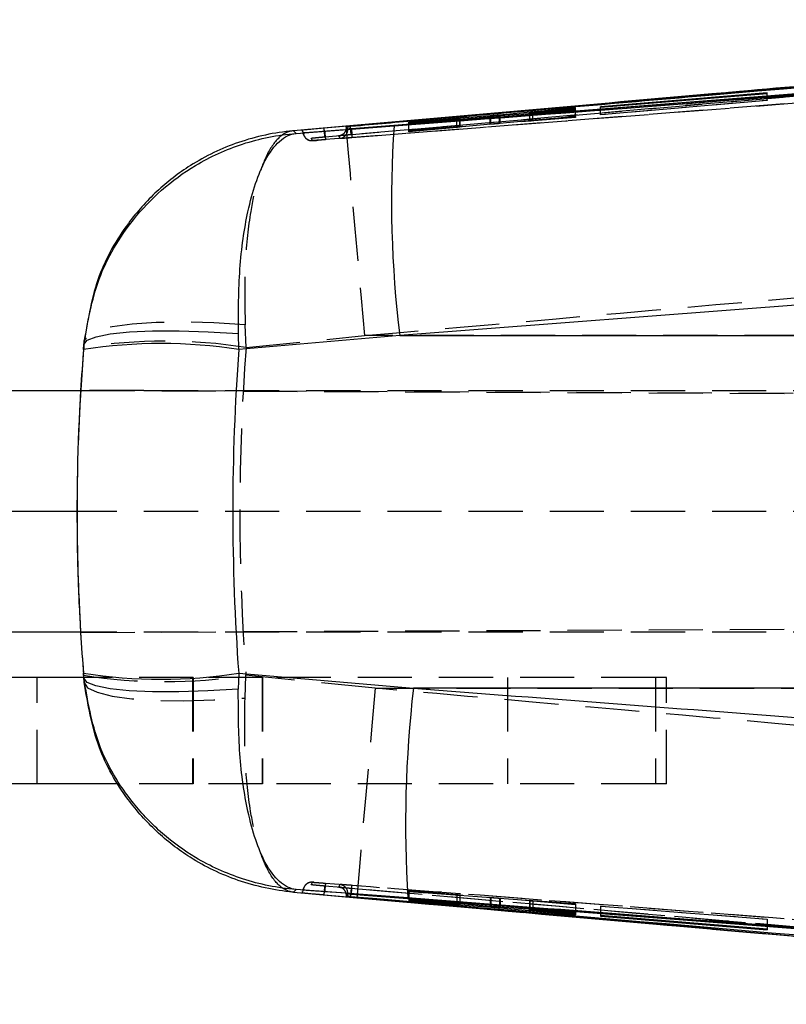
# Model space of a CAD drawing. Extents: x 56 to 620, y 25 to 408.
# Tile 6 of 17: x 263 to 290, y 192 to 227. Entities that reach past the tile are written whole.
import ezdxf

# ---------------------------------------------------------------- set-up
doc = ezdxf.new("R2010")
doc.units = 0
doc.header["$LTSCALE"] = 1.5
doc.linetypes.add('HIDDEN', pattern=[1.905, 1.27, -0.635])
doc.layers.get('0').update_dxf_attribs({"linetype": 'CONTINUOUS'})

msp = doc.modelspace()

# ---------------------------------------------------------------- linework, layer by layer
at = {"color": 7, "linetype": 'CONTINUOUS'}
for p, q in [((316.6141, 226.734403), (273.334131, 222.975776)), ((316.6141, 226.725563), (273.334131, 222.974387)), ((322.533541, 226.738653), (274.294846, 222.952955)), ((288.930797, 224.215515), (283.062176, 223.728608)), ((283.062377, 223.710074), (288.931005, 224.192167)), ((288.931005, 224.192167), (288.930797, 224.215515)), ((288.930797, 224.19215), (288.930797, 224.215515)), ((283.062176, 223.728608), (283.062377, 223.710074)), ((279.175632, 223.409042), (276.311808, 223.19189)), ((276.312717, 223.135178), (279.206657, 223.391261)), ((282.180474, 223.685963), (279.503652, 223.436272)), ((279.534661, 223.418107), (282.181375, 223.609161)), ((280.567967, 223.513757), (280.567967, 223.492696)), ((282.181144, 223.628471), (280.676865, 223.51967)), ((280.678005, 223.525315), (282.18072, 223.664871)), ((282.18072, 223.664871), (282.180474, 223.685963)), ((282.180474, 223.664848), (282.180474, 223.685963)), ((282.181375, 223.609161), (282.181144, 223.628471)), ((282.181144, 223.609144), (282.181144, 223.628471)), ((274.100498, 223.04712), (272.255138, 222.882575)), ((272.351973, 222.792761), (275.797368, 223.055421)), ((274.164029, 222.943715), (274.120324, 223.030618)), ((274.120324, 223.005229), (274.120324, 223.030618)), ((274.238468, 223.042104), (274.258435, 223.043861)), ((276.311808, 223.19189), (276.312039, 223.176933)), ((276.312039, 223.176933), (278.007173, 223.305035)), ((278.006457, 223.300223), (276.312479, 223.149509)), ((276.312479, 223.149509), (276.312717, 223.135178)), ((278.006457, 223.285056), (278.006457, 223.300223)), ((278.110088, 223.294226), (278.110088, 223.310389)), ((278.119058, 223.29502), (278.119058, 223.311631)), ((274.164029, 222.920911), (274.120324, 223.005206)), ((274.294846, 222.950856), (274.294846, 222.952955)), ((274.294846, 222.950856), (274.295331, 222.950809)), ((324.40021, 219.413078), (275.995807, 215.66717)), ((270.328582, 215.179793), (270.313785, 215.741862)), ((264.888403, 215.500889), (264.867221, 215.24668)), ((275.995807, 215.66717), (270.328582, 215.179793)), ((275.995807, 215.66717), (327.782199, 215.66717)), ((264.863186, 215.179793), (264.877696, 215.357123)), ((264.760972, 213.726856), (216.808602, 213.726856)), ((264.760476, 213.738408), (264.761624, 213.738408)), ((264.760476, 213.738408), (264.76162, 213.738403)), ((264.63293, 209.476856), (216.808602, 209.476856)), ((264.758606, 205.226855), (216.808602, 205.226855)), ((264.758126, 205.215293), (264.759228, 205.215297)), ((264.758126, 205.215293), (264.759232, 205.215293)), ((264.841825, 203.626856), (259.157364, 203.626856)), ((264.874344, 203.597492), (264.860001, 203.773966)), ((264.864092, 203.705927), (264.885158, 203.451483)), ((270.325639, 203.773966), (270.310924, 203.21457)), ((270.325639, 203.773966), (276.475169, 203.246954)), ((327.782199, 203.246954), (276.475169, 203.246954)), ((266.123191, 199.876855), (257.757363, 199.876855)), ((272.252642, 196.065726), (274.48392, 195.866961)), ((276.278713, 195.858581), (272.351206, 196.156923)), ((273.293451, 195.976051), (273.333811, 195.972459)), ((274.120324, 195.943289), (274.164029, 196.028949)), ((274.120324, 195.917904), (274.164029, 196.006215)), ((274.295331, 195.999201), (274.294846, 195.999154)), ((274.294846, 195.997022), (274.294846, 195.999154)), ((274.120324, 195.917904), (274.120324, 195.943266)), ((274.258443, 195.904652), (274.238229, 195.906429)), ((279.175752, 195.561762), (276.312218, 195.814861)), ((276.312218, 195.814861), (276.31224, 195.800849)), ((276.31224, 195.814859), (276.31224, 195.800849)), ((276.31224, 195.800849), (278.007203, 195.650163)), ((278.006428, 195.645401), (276.312277, 195.772977)), ((276.312277, 195.772977), (276.3123, 195.757155)), ((276.3123, 195.772975), (276.3123, 195.757155)), ((276.3123, 195.757155), (279.206537, 195.538562)), ((278.007203, 195.665047), (278.007203, 195.650163)), ((278.119066, 195.638809), (278.119066, 195.65516)), ((282.180869, 195.342532), (279.503778, 195.534977)), ((279.534534, 195.511389), (282.180988, 195.264364)), ((280.56796, 195.458477), (280.56796, 195.436601)), ((280.571819, 195.4582), (280.571819, 195.43715)), ((282.180958, 195.285404), (280.676828, 195.425087)), ((280.678035, 195.450564), (280.678035, 195.430631)), ((280.678035, 195.430631), (282.180899, 195.322469)), ((282.180899, 195.322469), (282.180869, 195.342532)), ((282.180988, 195.264364), (282.180958, 195.285404)), ((288.930886, 194.760236), (283.062265, 195.241103)), ((283.062265, 195.241103), (283.062287, 195.222234)), ((283.062287, 195.241101), (283.062287, 195.222234)), ((283.062287, 195.222234), (288.930916, 194.736445)), ((288.930916, 194.736445), (288.930886, 194.760236))]:
    msp.add_line(p, q, dxfattribs=at)
at = {"color": 7, "linetype": 'HIDDEN'}
for p, q in [((323.711478, 226.48818), (273.385801, 222.570022)), ((273.359791, 222.671084), (316.638947, 226.422335)), ((312.237561, 226.373588), (286.988587, 224.182537)), ((288.930797, 223.960796), (288.930797, 224.19215)), ((288.931005, 223.950515), (288.931005, 224.192167)), ((283.062176, 223.455347), (288.930797, 223.960796)), ((283.062176, 223.455347), (283.062176, 223.728608)), ((288.931005, 223.950515), (283.062377, 223.445064)), ((283.062377, 223.445064), (283.062377, 223.710074)), ((288.930797, 223.960796), (288.931005, 223.950515)), ((279.175632, 223.122438), (279.175632, 223.388515)), ((279.206657, 223.111202), (279.206657, 223.391261)), ((279.503652, 223.150677), (279.503652, 223.415767)), ((279.503652, 223.150677), (282.180474, 223.396571)), ((279.534661, 223.139461), (279.534661, 223.418107)), ((280.567967, 223.492696), (280.567967, 223.235665)), ((280.571812, 223.236019), (280.571812, 223.514366)), ((280.676865, 223.242956), (280.676865, 223.51967)), ((280.676865, 223.242956), (282.181144, 223.363698)), ((280.678005, 223.246534), (280.678005, 223.525315)), ((282.18072, 223.384769), (280.678005, 223.246534)), ((282.180474, 223.396571), (282.180474, 223.664848)), ((282.180474, 223.396571), (282.18072, 223.384769)), ((282.18072, 223.384769), (282.18072, 223.664871)), ((282.181144, 223.363698), (282.181144, 223.609144)), ((282.181144, 223.363698), (282.181375, 223.352137)), ((282.181375, 223.352137), (282.181375, 223.609161)), ((283.062377, 223.445064), (283.062176, 223.455347)), ((276.311808, 222.892531), (276.311808, 223.19189)), ((276.311808, 222.892531), (279.175632, 223.122438)), ((276.312039, 222.880503), (276.312039, 223.176933)), ((278.007173, 223.016715), (276.312039, 222.880503)), ((276.312479, 222.857533), (276.312479, 223.149509)), ((276.312479, 222.857533), (278.006457, 223.013143)), ((276.312717, 222.845029), (276.312717, 223.135178)), ((279.206657, 223.111202), (276.312717, 222.845029)), ((278.006457, 223.013143), (278.006457, 223.285056)), ((278.007173, 223.016715), (278.007173, 223.305035)), ((278.110088, 223.023275), (278.110088, 223.294226)), ((278.110088, 223.023275), (278.116182, 223.024353)), ((278.119058, 223.024353), (278.119058, 223.29502)), ((282.181375, 223.352137), (279.534661, 223.139461)), ((272.579544, 222.789817), (272.634298, 222.694475)), ((276.312039, 222.880503), (276.311808, 222.892531)), ((276.312717, 222.845029), (276.312479, 222.857533)), ((272.923046, 222.537287), (272.875891, 222.624496)), ((270.58287, 215.24668), (270.551325, 216.050182)), ((270.58287, 215.24668), (274.749794, 215.66717)), ((312.894159, 215.66717), (274.749794, 215.66717)), ((331.757986, 213.726856), (264.760972, 213.726856)), ((264.76162, 213.738403), (354.321771, 213.347621)), ((341.276743, 213.404546), (264.761624, 213.738408)), ((331.757986, 209.476856), (264.63293, 209.476856)), ((264.759228, 205.215297), (354.496189, 205.606851)), ((264.759232, 205.215293), (341.913947, 205.551946)), ((331.757986, 205.226855), (264.758606, 205.226855)), ((263.225228, 199.876855), (263.225228, 203.626856)), ((268.724099, 203.626856), (264.841825, 203.626856)), ((268.703737, 203.626856), (268.703737, 199.876855)), ((268.724099, 203.626856), (268.724099, 199.876855)), ((271.165856, 203.626856), (268.724099, 203.626856)), ((270.548322, 202.901647), (270.579994, 203.705927)), ((275.132299, 203.246954), (270.579994, 203.705927)), ((271.145493, 203.626856), (271.145493, 199.876855)), ((271.165856, 203.626856), (271.165856, 199.876855)), ((284.995035, 203.626856), (271.165856, 203.626856)), ((279.788733, 203.626856), (279.788733, 199.876855)), ((284.995035, 203.626856), (284.995035, 199.876855)), ((285.391883, 203.626856), (284.995035, 203.626856)), ((285.391883, 199.876855), (285.391883, 203.626856)), ((275.132299, 203.246954), (312.894159, 203.246954)), ((268.724099, 199.876855), (266.123191, 199.876855)), ((271.165856, 199.876855), (268.724099, 199.876855)), ((284.995035, 199.876855), (271.165856, 199.876855)), ((285.391883, 199.876855), (284.995035, 199.876855)), ((272.875868, 196.323794), (272.922971, 196.41241)), ((272.634447, 196.255677), (272.582159, 196.161602)), ((276.312218, 196.121381), (276.312218, 195.814861)), ((276.31224, 196.109712), (276.312218, 196.121381)), ((276.312218, 196.121381), (279.175752, 195.880922)), ((276.31224, 196.109712), (276.31224, 195.814859)), ((278.007203, 195.967505), (276.31224, 196.109712)), ((276.3123, 196.075301), (276.312277, 196.08743)), ((276.312277, 196.08743), (278.006428, 195.964166)), ((276.312277, 196.08743), (276.312277, 195.772977)), ((279.206537, 195.865044), (276.3123, 196.075301)), ((276.3123, 196.075301), (276.3123, 195.772975)), ((278.006428, 195.964166), (278.006428, 195.645401)), ((278.007203, 195.967505), (278.007203, 195.665047)), ((278.11008, 195.957218), (278.11008, 195.638539)), ((278.119066, 195.65516), (278.119066, 195.957275)), ((279.175752, 195.880922), (279.175752, 195.561762)), ((279.206537, 195.865044), (279.206537, 195.559052)), ((279.503778, 195.855223), (282.180869, 195.660442)), ((279.503778, 195.855223), (279.503778, 195.534977)), ((282.180988, 195.617329), (279.534534, 195.839367)), ((279.534534, 195.839367), (279.534534, 195.532765)), ((280.56796, 195.764777), (280.56796, 195.458477)), ((280.571819, 195.765139), (280.571938, 195.764777)), ((280.571819, 195.765139), (280.571819, 195.4582)), ((280.676828, 195.754872), (282.180958, 195.628545)), ((280.676828, 195.754872), (280.676828, 195.425087)), ((282.180899, 195.648991), (280.678035, 195.758147)), ((280.678035, 195.758147), (280.678035, 195.450564)), ((282.180869, 195.660442), (282.180899, 195.648991)), ((282.180869, 195.660442), (282.180869, 195.342532)), ((282.180899, 195.648991), (282.180899, 195.322469)), ((282.180958, 195.628545), (282.180988, 195.617329)), ((282.180958, 195.628545), (282.180958, 195.285404)), ((282.180988, 195.617329), (282.180988, 195.264364)), ((283.062287, 195.564825), (283.062265, 195.574801)), ((283.062265, 195.574801), (283.062265, 195.241103)), ((283.062265, 195.574801), (288.930886, 195.115232)), ((283.062287, 195.564825), (283.062287, 195.241101)), ((288.930916, 195.105257), (283.062287, 195.564825)), ((288.930886, 195.115232), (288.930916, 195.105257)), ((288.930886, 195.115232), (288.930886, 194.760236)), ((288.930916, 195.105257), (288.930916, 194.736445))]:
    msp.add_line(p, q, dxfattribs=at)
at = {"color": 8, "linetype": 'CONTINUOUS'}
for p, q in [((279.175632, 223.388515), (279.175625, 223.409042)), ((279.503652, 223.415767), (279.503652, 223.436272)), ((279.206537, 195.559052), (279.206537, 195.538562)), ((279.534534, 195.532765), (279.534534, 195.511389))]:
    msp.add_line(p, q, dxfattribs=at)
at = {"color": 7, "linetype": 'HIDDEN', "flags": 128}
for points in [[(274.100498, 223.04712), (274.107986, 222.948005), (274.135024, 222.62985), (274.180867, 222.101379), (274.244264, 221.377081), (274.323464, 220.476816), (274.416313, 219.42527), (274.520256, 218.251274), (274.63244, 216.987019), (274.749794, 215.66717)], [(274.244026, 222.938247), (274.229281, 222.934681), (274.19474, 222.92671), (274.172106, 222.921936), (274.164029, 222.920903), (274.164022, 222.920904), (274.164022, 222.920904)], [(270.551325, 216.050182), (269.451746, 216.118337), (268.39643, 216.145654), (267.424279, 216.131128), (266.571105, 216.075293), (265.868352, 215.980206), (265.341923, 215.849373), (265.011211, 215.687613), (264.888403, 215.500889)], [(264.885158, 203.451483), (265.007843, 203.265146), (265.338485, 203.10365), (265.864894, 202.972946), (266.567663, 202.877852), (267.420904, 202.821872), (268.39316, 202.807071), (269.448601, 202.833993), (270.548322, 202.901647)], [(275.132299, 203.246954), (275.015057, 201.926648), (274.902978, 200.661987), (274.799154, 199.48767), (274.706417, 198.435919), (274.627314, 197.535591), (274.564021, 196.811389), (274.518274, 196.283184), (274.491326, 195.965469), (274.48392, 195.866961)]]:
    msp.add_lwpolyline(points, dxfattribs=at)
at = {"color": 7, "linetype": 'CONTINUOUS', "flags": 128}
for points in [[(273.333811, 222.975747), (273.314305, 222.97401), (273.2948, 222.972274)], [(264.877696, 215.357123), (264.99194, 215.504077), (265.304689, 215.629041), (265.804962, 215.727626), (266.475186, 215.79637), (267.291815, 215.832858), (268.22617, 215.835808), (269.245432, 215.805117), (270.313785, 215.741862)], [(270.310924, 203.21457), (269.242369, 203.151739), (268.222936, 203.121285), (267.288432, 203.124279), (266.471692, 203.160615), (265.801408, 203.229016), (265.301139, 203.32708), (264.988453, 203.451361), (264.874344, 203.597492)]]:
    msp.add_lwpolyline(points, dxfattribs=at)
at = {"color": 8, "linetype": 'CONTINUOUS', "flags": 128}
msp.add_lwpolyline([(274.248251, 196.010698), (274.271794, 196.005027), (274.294846, 195.999323), (274.295331, 195.999201), (274.295331, 195.999201)], dxfattribs=at)
at = {"color": 7, "linetype": 'CONTINUOUS'}
for centre, radius, start, end in [((314.460823, 220.39708), 38.754735, 176.0667679, 187.010272), ((267.595884, 197.456012), 17.933211, 81.2350097, 98.7649903), ((267.59282, 221.620397), 18.054456, 261.2939415, 278.7060585), ((318.240431, 198.439617), 42.041023, 173.4339384, 183.5197887)]:
    msp.add_arc(centre, radius, start, end, dxfattribs=at)
at = {"color": 7, "linetype": 'HIDDEN'}
for centre, radius, start, end in [((273.859516, 222.920921), 0.304506, 274.4569945, 359.9967398), ((267.725046, 197.426843), 18.047542, 80.8888739, 99.1111261), ((267.722043, 221.644023), 18.164337, 260.9475472, 279.0524528), ((273.859524, 196.028945), 0.304497, 0.0020013, 85.5598804)]:
    msp.add_arc(centre, radius, start, end, dxfattribs=at)
for centre, major_axis, ratio, start_param, end_param in [((277.838137, 223.000412), (0.28112, 0.024214), 0.00778585, 5.353652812, 6.02637654), ((280.848991, 223.259506), (0.281482, 0.024245), 0.00778585, 2.222973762, 2.965798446), ((335.889054, 209.457062), (0, 71.253), 0.91958007, 1.489452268, 1.651598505), ((335.889054, 209.457062), (71.257454, 0), 0.999937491, 3.081632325, 3.200996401), ((335.884778, 209.457062), (71.253043, 0), 0.999999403, 3.081469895, 3.141314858), ((335.885837, 209.457062), (0, 71.253), 0.999999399, 1.510673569, 1.570518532), ((335.884778, 209.457062), (53.400871, -47.17377), 0.999995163, 3.864879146, 3.924723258), ((335.885837, 209.457062), (47.14806, 53.423515), 0.999995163, 2.29359719, 2.353441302), ((277.838139, 195.979055), (0.28112, -0.022015), 0.007549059, 5.354777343, 6.027501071), ((280.84899, 195.743061), (0.281483, -0.022044), 0.007549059, 2.224098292, 2.966922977)]:
    msp.add_ellipse(centre, major_axis=major_axis, ratio=ratio, start_param=start_param, end_param=end_param, dxfattribs=at)
at = {"color": 7, "linetype": 'CONTINUOUS'}
for centre, major_axis, ratio, start_param, end_param in [((335.88175, 209.457062), (0, 71.253), 0.999940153, 1.490394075, 1.650640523), ((335.889054, 209.457062), (71.257454, 0), 0.999937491, 3.060248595, 3.081632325), ((335.88175, 209.457062), (0, 71.253), 0.922987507, 1.490394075, 1.650640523), ((335.889054, 209.457062), (71.257454, 0), 0.999937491, 3.200996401, 3.222394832)]:
    msp.add_ellipse(centre, major_axis=major_axis, ratio=ratio, start_param=start_param, end_param=end_param, dxfattribs=at)
for points, knots in [([(273.351216, 222.869981), (273.553479, 222.885438), (274.564796, 222.962721), (278.812289, 223.287843), (295.386082, 224.563009), (311.149238, 225.798407), (323.676632, 226.780211)], [0, 0, 0, 0, 0.012056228, 0.06028108, 0.253180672, 1, 1, 1, 1]), ([(274.258435, 223.043861), (274.376284, 223.054149), (275.303049, 223.135055), (279.465535, 223.497831), (293.326816, 224.698626), (306.380719, 225.811007), (316.198372, 226.647613)], [0, 0, 0, 0, 0.008430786, 0.066300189, 0.297777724, 1, 1, 1, 1]), ([(322.534614, 226.72955), (322.533802, 226.729487), (314.485996, 226.095753), (298.406752, 224.824803), (282.326972, 223.575103), (274.294846, 222.950856)], [0, 0, 0, 0, 0.0000505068, 0.5005080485, 1, 1, 1, 1]), ([(275.797368, 223.055421), (276.617386, 223.118051), (292.744666, 224.3498), (308.872223, 225.604812), (324.179747, 226.79601)], [0, 0, 0, 0, 0.050846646, 1, 1, 1, 1]), ([(312.23704, 226.37136), (305.531396, 225.795542), (297.114381, 225.072768), (284.403312, 223.952655), (278.396378, 223.424693), (274.100498, 223.04712)], [0, 0, 0, 0, 0.527434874, 0.662043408, 1, 1, 1, 1]), ([(279.503652, 223.436272), (279.476617, 223.433838), (279.422551, 223.428971), (279.327538, 223.420969), (279.24181, 223.414051), (279.195476, 223.410544), (279.175625, 223.409042)], [0, 0, 0, 0, 0.266373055, 0.532709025, 0.799793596, 1, 1, 1, 1]), ([(279.206657, 223.391261), (279.233456, 223.393636), (279.287054, 223.398386), (279.381708, 223.406257), (279.467737, 223.413111), (279.514468, 223.4166), (279.534661, 223.418107)], [0, 0, 0, 0, 0.265556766, 0.531094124, 0.797386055, 1, 1, 1, 1]), ([(280.676865, 223.519671), (280.653865, 223.51805), (280.607417, 223.514776), (280.570655, 223.512868), (280.565554, 223.513325), (280.570986, 223.514229), (280.571812, 223.514366)], [0, 0, 0, 0, 0.312392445, 0.630868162, 0.94391374, 1, 1, 1, 1]), ([(280.571812, 223.514366), (280.580378, 223.515453), (280.597509, 223.517628), (280.643393, 223.522108), (280.672944, 223.524846), (280.678005, 223.525315)], [0, 0, 0, 0, 0.45321728, 0.90636898, 1, 1, 1, 1]), ([(274.120339, 223.030618), (274.122062, 223.030903), (274.125508, 223.031472), (274.149898, 223.033957), (274.185386, 223.037327), (274.217554, 223.040245), (274.235626, 223.041852), (274.238468, 223.042104)], [0, 0, 0, 0, 0.2392536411, 0.4785273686, 0.7173937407, 0.9555677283, 1, 1, 1, 1]), ([(278.110088, 223.310389), (278.099309, 223.30918), (278.077791, 223.306766), (278.030206, 223.302402), (278.006457, 223.300223)], [0, 0, 0, 0, 0.500921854, 1, 1, 1, 1]), ([(278.007173, 223.305035), (278.030487, 223.306732), (278.077118, 223.310126), (278.114892, 223.312295), (278.1228, 223.312093), (278.113279, 223.310817), (278.110088, 223.310389)], [0, 0, 0, 0, 0.285865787, 0.571776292, 0.856444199, 1, 1, 1, 1]), ([(264.877696, 215.357123), (265.010225, 216.139662), (265.279181, 217.727763), (266.370715, 219.54348), (267.593761, 220.833747), (268.879777, 221.7706), (270.471455, 222.494977), (271.706538, 222.742031), (272.346018, 222.792292), (272.351973, 222.792761)], [0, 0, 0, 0, 0.202937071, 0.411845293, 0.537831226, 0.667922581, 0.829016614, 0.998407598, 1, 1, 1, 1]), ([(272.255138, 222.882575), (272.24921, 222.882053), (271.59048, 222.824106), (270.322186, 222.552872), (268.706917, 221.777955), (267.412631, 220.779906), (266.276039, 219.505143), (265.271755, 217.753979), (265.019869, 216.273562), (264.888403, 215.500889)], [0, 0, 0, 0, 0.001605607, 0.178408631, 0.346059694, 0.479153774, 0.612217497, 0.797605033, 1, 1, 1, 1]), ([(270.313785, 215.741862), (270.31642, 216.515203), (270.321768, 218.084642), (270.581969, 219.841499), (270.911762, 221.068537), (271.280088, 221.94044), (271.758351, 222.586019), (272.14552, 222.773084), (272.350068, 222.792579), (272.351973, 222.792761)], [0, 0, 0, 0, 0.202937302, 0.411846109, 0.537832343, 0.667923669, 0.829017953, 0.998407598, 1, 1, 1, 1]), ([(272.255138, 222.882575), (272.272741, 222.866094), (272.308121, 222.83297), (272.337308, 222.806208), (272.351973, 222.792761)], [0, 0, 0, 0, 0.497531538, 1, 1, 1, 1]), ([(272.545927, 222.899862), (272.546631, 222.898638), (272.550583, 222.891763), (272.568357, 222.861216), (272.583659, 222.836578), (272.596099, 222.816547)], [0, 0, 0, 0, 0.038918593, 0.218660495, 1, 1, 1, 1]), ([(273.2948, 222.972274), (273.206811, 222.96435), (273.030839, 222.948503), (272.801762, 222.927007), (272.633533, 222.910513), (272.555019, 222.901983), (272.548244, 222.900402), (272.545934, 222.899863)], [0, 0, 0, 0, 0.221584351, 0.44315387, 0.664555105, 0.885647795, 1, 1, 1, 1]), ([(272.596092, 222.816547), (272.605348, 222.816759), (272.623859, 222.817185), (272.760718, 222.826367), (272.961007, 222.840707), (273.171195, 222.856288), (273.304906, 222.866458), (273.35094, 222.86996)], [0, 0, 0, 0, 0.220958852, 0.441878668, 0.662782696, 0.883901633, 1, 1, 1, 1]), ([(274.294846, 222.952955), (274.279809, 222.9518), (274.249494, 222.949469), (274.209704, 222.946546), (274.180091, 222.944491), (274.165928, 222.943644), (274.164511, 222.943697), (274.164022, 222.943715)], [0, 0, 0, 0, 0.217714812, 0.438907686, 0.660427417, 0.882581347, 1, 1, 1, 1]), ([(264.877696, 215.357123), (264.879174, 215.377656), (264.882132, 215.41875), (264.886312, 215.473496), (264.888403, 215.500889)], [0, 0, 0, 0, 0.499644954, 1, 1, 1, 1]), ([(272.351206, 196.156923), (272.34525, 196.157389), (271.705782, 196.207483), (270.470677, 196.454206), (268.892854, 197.171805), (267.604598, 198.104172), (266.377215, 199.390942), (265.275864, 201.222053), (265.007012, 202.812612), (264.874344, 203.597492)], [0, 0, 0, 0, 0.001591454, 0.170878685, 0.331875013, 0.457815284, 0.587806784, 0.796598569, 1, 1, 1, 1]), ([(264.885158, 203.451483), (264.88304, 203.479357), (264.878808, 203.535067), (264.875831, 203.576693), (264.874344, 203.597492)], [0, 0, 0, 0, 0.500339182, 1, 1, 1, 1]), ([(272.252642, 196.065726), (272.246714, 196.066247), (271.586694, 196.124273), (270.315987, 196.396194), (268.699183, 197.173086), (267.405207, 198.172516), (266.269962, 199.447574), (265.267131, 201.198803), (265.016148, 202.678971), (264.885158, 203.451483)], [0, 0, 0, 0, 0.001604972, 0.178687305, 0.346568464, 0.479537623, 0.61247658, 0.797748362, 1, 1, 1, 1]), ([(276.475169, 203.246954), (281.262854, 202.881489), (297.487561, 201.642988), (313.710778, 200.384008), (325.14675, 199.496536)], [0, 0, 0, 0, 0.295086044, 1, 1, 1, 1]), ([(272.351206, 196.156923), (272.349301, 196.157104), (272.14478, 196.176596), (271.757468, 196.36378), (271.28093, 197.005834), (270.912395, 197.877456), (270.580871, 199.100873), (270.319151, 200.867032), (270.313642, 202.438909), (270.310924, 203.21457)], [0, 0, 0, 0, 0.001591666, 0.170880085, 0.33187837, 0.459851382, 0.587799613, 0.796594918, 1, 1, 1, 1]), ([(272.351206, 196.156923), (272.336302, 196.143294), (272.306642, 196.11617), (272.270582, 196.082485), (272.252642, 196.065726)], [0, 0, 0, 0, 0.502489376, 1, 1, 1, 1]), ([(272.596092, 196.133055), (272.5954, 196.131937), (272.591939, 196.126349), (272.576277, 196.100877), (272.559522, 196.071908), (272.54592, 196.048391)], [0, 0, 0, 0, 0.044932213, 0.224660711, 1, 1, 1, 1]), ([(272.545934, 196.048389), (272.554623, 196.046961), (272.571998, 196.044104), (272.707383, 196.030329), (272.906602, 196.011269), (273.1155, 195.992002), (273.248313, 195.980097), (273.293451, 195.976051)], [0, 0, 0, 0, 0.221368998, 0.442699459, 0.664110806, 0.885843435, 1, 1, 1, 1]), ([(273.351014, 196.079902), (273.262764, 196.086564), (273.086369, 196.099881), (272.856101, 196.116603), (272.686488, 196.128374), (272.606588, 196.133279), (272.598755, 196.133114), (272.596092, 196.133058)], [0, 0, 0, 0, 0.222077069, 0.443886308, 0.665136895, 0.886165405, 1, 1, 1, 1]), ([(273.334131, 195.973866), (280.546747, 195.341442), (294.971999, 194.076593), (309.400059, 192.844043), (316.6141, 192.227767)], [0, 0, 0, 0, 0.499999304, 1, 1, 1, 1]), ([(273.334131, 195.972431), (280.546707, 195.338309), (294.971882, 194.070064), (309.400019, 192.835832), (316.6141, 192.218714)], [0, 0, 0, 0, 0.499999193, 1, 1, 1, 1]), ([(323.739753, 192.181607), (323.537517, 192.197425), (322.526329, 192.276517), (318.279319, 192.608499), (301.68626, 193.904148), (285.900708, 195.116259), (273.35129, 196.07988)], [0, 0, 0, 0, 0.012041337, 0.060207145, 0.252870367, 1, 1, 1, 1]), ([(274.164022, 196.006216), (274.165652, 196.006198), (274.168913, 196.006162), (274.192908, 196.004589), (274.228005, 196.002082), (274.264369, 195.999367), (274.287256, 195.997606), (274.294846, 195.997022)], [0, 0, 0, 0, 0.2227551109, 0.4455203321, 0.6680129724, 0.8898918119, 1, 1, 1, 1]), ([(274.294846, 195.999154), (282.326994, 195.377052), (298.406744, 194.131652), (314.485979, 192.868117), (322.533822, 192.23596), (322.534644, 192.235896)], [0, 0, 0, 0, 0.499493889, 0.999948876, 1, 1, 1, 1]), ([(274.294846, 195.997022), (282.383341, 195.368963), (298.463478, 194.120365), (314.542468, 192.855303), (322.533541, 192.226582)], [0, 0, 0, 0, 0.503011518, 1, 1, 1, 1]), ([(274.238229, 195.906429), (274.229651, 195.907193), (274.205963, 195.909303), (274.170684, 195.912559), (274.139466, 195.915591), (274.122993, 195.917363), (274.121081, 195.917752), (274.120339, 195.917903)], [0, 0, 0, 0, 0.134836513, 0.372347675, 0.610173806, 0.848705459, 1, 1, 1, 1]), ([(316.198372, 192.306544), (316.144827, 192.311087), (315.282194, 192.384286), (311.183227, 192.732258), (297.255852, 193.916134), (284.139197, 195.050292), (274.258443, 195.904652)], [0, 0, 0, 0, 0.003829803, 0.06169996, 0.293180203, 1, 1, 1, 1]), ([(274.48392, 195.866961), (280.258491, 195.357657), (292.841905, 194.247827), (305.427917, 193.166128), (312.238165, 192.580824)], [0, 0, 0, 0, 0.458903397, 1, 1, 1, 1]), ([(324.928933, 192.113637), (313.496964, 192.99973), (297.280085, 194.256701), (281.063528, 195.493619), (276.278713, 195.858581)], [0, 0, 0, 0, 0.704942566, 1, 1, 1, 1]), ([(278.11008, 195.638539), (278.099322, 195.639097), (278.077812, 195.640213), (278.030217, 195.643672), (278.006428, 195.645401)], [0, 0, 0, 0, 0.500190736, 1, 1, 1, 1]), ([(278.007203, 195.650163), (278.030546, 195.648018), (278.077239, 195.643727), (278.115006, 195.639665), (278.122777, 195.63816), (278.113247, 195.638445), (278.11008, 195.638539)], [0, 0, 0, 0, 0.286448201, 0.572964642, 0.858078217, 1, 1, 1, 1]), ([(279.503771, 195.534977), (279.476766, 195.536996), (279.422763, 195.541033), (279.32789, 195.548665), (279.242122, 195.555865), (279.195716, 195.559988), (279.175752, 195.561762)], [0, 0, 0, 0, 0.265852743, 0.531649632, 0.798514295, 1, 1, 1, 1]), ([(279.206537, 195.538562), (279.233312, 195.536534), (279.286859, 195.532478), (279.381385, 195.524777), (279.467446, 195.517452), (279.514241, 195.513223), (279.534534, 195.511389)], [0, 0, 0, 0, 0.2650727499, 0.5301166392, 0.7962254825, 1, 1, 1, 1]), ([(280.676835, 195.425086), (280.653664, 195.427277), (280.607317, 195.431658), (280.570667, 195.435822), (280.565546, 195.437129), (280.570991, 195.437147), (280.571819, 195.43715)], [0, 0, 0, 0, 0.315060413, 0.630192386, 0.943745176, 1, 1, 1, 1]), ([(280.571819, 195.43715), (280.580366, 195.436833), (280.597461, 195.436197), (280.643324, 195.433129), (280.672908, 195.431), (280.678035, 195.430631)], [0, 0, 0, 0, 0.452581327, 0.905149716, 1, 1, 1, 1])]:
    msp.add_open_spline(points, degree=3, knots=knots, dxfattribs=at)
at = {"color": 7, "linetype": 'HIDDEN'}
for points, knots in [([(316.417717, 226.371965), (309.354048, 225.769996), (295.308917, 224.573063), (281.265905, 223.351586), (274.285496, 222.744423)], [0, 0, 0, 0, 0.502926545, 1, 1, 1, 1]), ([(274.306894, 222.647283), (282.339164, 223.271762), (298.584782, 224.534798), (314.828991, 225.816976), (323.041626, 226.465211)], [0, 0, 0, 0, 0.494426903, 1, 1, 1, 1]), ([(274.120339, 223.00525), (274.122075, 223.006148), (274.125558, 223.007949), (274.15001, 223.015877), (274.185313, 223.026639), (274.217317, 223.036028), (274.235457, 223.04124), (274.238468, 223.042104)], [0, 0, 0, 0, 0.235689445, 0.4726902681, 0.711568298, 0.9521254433, 1, 1, 1, 1]), ([(274.285496, 222.744423), (274.284995, 222.748673), (274.283992, 222.757172), (274.277565, 222.827165), (274.268663, 222.926698), (274.261808, 223.005226), (274.258435, 223.043861)], [0, 0, 0, 0, 0.251988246, 0.503977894, 0.755967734, 1, 1, 1, 1]), ([(278.118134, 223.024697), (278.112503, 223.024454), (278.101234, 223.023967), (278.05596, 223.020595), (278.01967, 223.017709), (278.007173, 223.016715)], [0, 0, 0, 0, 0.395670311, 0.791879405, 1, 1, 1, 1]), ([(279.175625, 223.122438), (279.202578, 223.124632), (279.256481, 223.129021), (279.35153, 223.137124), (279.437333, 223.144642), (279.483805, 223.148871), (279.503652, 223.150677)], [0, 0, 0, 0, 0.266752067, 0.53345677, 0.800759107, 1, 1, 1, 1]), ([(279.534661, 223.139461), (279.507675, 223.137262), (279.453706, 223.132865), (279.358834, 223.124772), (279.273011, 223.117246), (279.226628, 223.113021), (279.206657, 223.111202)], [0, 0, 0, 0, 0.265985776, 0.531934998, 0.798467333, 1, 1, 1, 1]), ([(280.571931, 223.235665), (280.571189, 223.235476), (280.568988, 223.234913), (280.599827, 223.236974), (280.642571, 223.240222), (280.67191, 223.242561), (280.676865, 223.242956)], [0, 0, 0, 0, 0.187140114, 0.55565494, 0.924967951, 1, 1, 1, 1]), ([(272.255138, 222.882575), (272.253424, 222.88246), (272.062987, 222.869769), (271.706715, 222.686758), (271.279687, 222.026986), (270.961341, 221.123635), (270.706942, 219.93456), (270.521714, 218.263009), (270.54117, 216.809059), (270.551325, 216.050182)], [0, 0, 0, 0, 0.001605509, 0.178402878, 0.346054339, 0.479146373, 0.612207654, 0.797595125, 1, 1, 1, 1]), ([(272.596099, 222.816547), (272.597602, 222.803844), (272.601561, 222.770398), (272.618658, 222.717989), (272.649926, 222.66359), (272.682687, 222.623658), (272.707217, 222.60627), (272.71469, 222.600973)], [0, 0, 0, 0, 0.15119627, 0.398079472, 0.644978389, 0.891852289, 1, 1, 1, 1]), ([(272.875898, 222.624497), (272.878506, 222.625014), (272.884886, 222.626279), (272.945379, 222.632678), (273.056466, 222.643459), (273.20085, 222.656883), (273.307597, 222.666421), (273.359791, 222.671084)], [0, 0, 0, 0, 0.148307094, 0.362797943, 0.577757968, 0.793542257, 1, 1, 1, 1]), ([(273.360082, 222.67111), (273.359735, 222.675948), (273.359042, 222.685622), (273.353019, 222.755869), (273.344313, 222.855771), (273.337331, 222.934831), (273.333841, 222.974361)], [0, 0, 0, 0, 0.2499990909, 0.4999999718, 0.7500010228, 1, 1, 1, 1]), ([(273.35094, 222.86996), (273.354094, 222.83122), (273.360499, 222.752541), (273.370949, 222.652853), (273.380361, 222.582793), (273.384226, 222.574297), (273.386159, 222.570049)], [0, 0, 0, 0, 0.244327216, 0.496218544, 0.748110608, 1, 1, 1, 1]), ([(273.842298, 222.70187), (273.879489, 222.709206), (273.953871, 222.723878), (274.044964, 222.795203), (274.108095, 222.89215), (274.116248, 222.967521), (274.120324, 223.005206)], [0, 0, 0, 0, 0.2500056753, 0.5000082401, 0.7500014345, 1, 1, 1, 1]), ([(273.899206, 222.708557), (273.88823, 222.70745), (273.849663, 222.703562), (273.84537, 222.702576), (273.842298, 222.70187)], [0, 0, 0, 0, 0.2846063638, 1, 1, 1, 1]), ([(273.842298, 222.70187), (273.843001, 222.700242), (273.846515, 222.692103), (273.860083, 222.661664), (273.873051, 222.636776), (273.88318, 222.617337)], [0, 0, 0, 0, 0.051885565, 0.25942784, 1, 1, 1, 1]), ([(273.98482, 222.754917), (273.961259, 222.740137), (273.929719, 222.720352), (273.889394, 222.709624), (273.874511, 222.706496), (273.867433, 222.705282), (273.863403, 222.704673), (273.862793, 222.704611), (273.870507, 222.705584), (273.887941, 222.70742), (273.899206, 222.708606)], [0, 0, 0, 0, 0.268428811, 0.359345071, 0.414789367, 0.4551575, 0.504184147, 0.58229218, 0.730105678, 1, 1, 1, 1]), ([(274.285496, 222.744423), (274.254212, 222.741665), (274.173258, 222.734529), (274.051287, 222.723394), (273.947817, 222.713626), (273.912349, 222.709928), (273.899206, 222.708557)], [0, 0, 0, 0, 0.195841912, 0.506781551, 0.817234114, 1, 1, 1, 1]), ([(274.295331, 222.950809), (274.29818, 222.911283), (274.303877, 222.832232), (274.308843, 222.732307), (274.310385, 222.661973), (274.308058, 222.65218), (274.306894, 222.647283)], [0, 0, 0, 0, 0.250000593, 0.500000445, 0.750000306, 1, 1, 1, 1]), ([(272.714571, 222.600803), (272.74482, 222.581147), (272.786505, 222.554059), (272.846033, 222.540374), (272.877569, 222.536778), (272.896643, 222.536257), (272.906323, 222.5363), (272.915802, 222.536542), (272.939241, 222.537611), (272.990612, 222.540876), (273.082819, 222.547506), (273.121589, 222.550294)], [0, 0, 0, 0, 0.169602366, 0.233724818, 0.291242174, 0.320438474, 0.342170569, 0.372803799, 0.440013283, 0.76454947, 1, 1, 1, 1]), ([(272.71469, 222.600973), (272.723864, 222.593614), (272.74936, 222.57316), (272.799035, 222.551718), (272.86017, 222.536117), (272.902087, 222.536897), (272.923046, 222.537287)], [0, 0, 0, 0, 0.157782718, 0.438523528, 0.719265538, 1, 1, 1, 1]), ([(273.121589, 222.550285), (273.083923, 222.547581), (273.00504, 222.541918), (272.936683, 222.537475), (272.927347, 222.537345), (272.923038, 222.537286)], [0, 0, 0, 0, 0.32978081, 0.690660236, 1, 1, 1, 1]), ([(273.385801, 222.570022), (273.350031, 222.567299), (273.261087, 222.560528), (273.166473, 222.553469), (273.124903, 222.55052), (273.121589, 222.550285)], [0, 0, 0, 0, 0.382363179, 0.950753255, 1, 1, 1, 1]), ([(273.88318, 222.617337), (273.88869, 222.617419), (273.8993, 222.617577), (273.976975, 222.622734), (274.088106, 222.630703), (274.206092, 222.639524), (274.281114, 222.645299), (274.306894, 222.647283)], [0, 0, 0, 0, 0.229954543, 0.442688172, 0.663383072, 0.884325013, 1, 1, 1, 1]), ([(274.749794, 215.66717), (280.751355, 216.197599), (293.465256, 217.321276), (306.181577, 218.417203), (312.895194, 218.9958)], [0, 0, 0, 0, 0.472047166, 1, 1, 1, 1]), ([(312.895179, 199.956314), (306.076998, 200.543045), (293.488189, 201.626361), (280.901811, 202.737579), (275.132299, 203.246954)], [0, 0, 0, 0, 0.54160663, 1, 1, 1, 1]), ([(272.252642, 196.065726), (272.250929, 196.065839), (272.060126, 196.078486), (271.703028, 196.261753), (271.277781, 196.920963), (270.958436, 197.82117), (270.704281, 199.010877), (270.518349, 200.688986), (270.538043, 202.142847), (270.548322, 202.901647)], [0, 0, 0, 0, 0.001604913, 0.178678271, 0.346556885, 0.477286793, 0.612473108, 0.797741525, 1, 1, 1, 1]), ([(272.732542, 196.362124), (272.718853, 196.352651), (272.687955, 196.331269), (272.649758, 196.286249), (272.618691, 196.231632), (272.601547, 196.179258), (272.597595, 196.145785), (272.596092, 196.133055)], [0, 0, 0, 0, 0.180399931, 0.407204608, 0.634008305, 0.860808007, 1, 1, 1, 1]), ([(272.985623, 196.408915), (272.966992, 196.410086), (272.929016, 196.412473), (272.921885, 196.41343), (272.891393, 196.413399), (272.853667, 196.411329), (272.795277, 196.399438), (272.752115, 196.374001), (272.73237, 196.362365)], [0, 0, 0, 0, 0.255057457, 0.519884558, 0.562355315, 0.619741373, 0.826045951, 1, 1, 1, 1]), ([(272.922971, 196.412413), (272.902, 196.412819), (272.860058, 196.413633), (272.799152, 196.397685), (272.755807, 196.380164), (272.73592, 196.364743), (272.732542, 196.362124)], [0, 0, 0, 0, 0.3120459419, 0.6241122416, 0.936145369, 1, 1, 1, 1]), ([(273.360037, 196.277146), (273.315771, 196.281093), (273.217345, 196.289869), (273.076914, 196.302857), (272.960228, 196.314092), (272.888267, 196.321557), (272.87979, 196.323087), (272.875876, 196.323793)], [0, 0, 0, 0, 0.175178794, 0.389509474, 0.603362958, 0.816877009, 1, 1, 1, 1]), ([(272.922956, 196.412411), (272.924987, 196.412472), (272.92944, 196.412605), (272.965828, 196.410239), (272.985623, 196.408952)], [0, 0, 0, 0, 0.4560221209, 1, 1, 1, 1]), ([(272.985623, 196.408952), (272.989694, 196.408702), (273.013552, 196.407236), (273.104491, 196.400778), (273.239366, 196.390932), (273.339706, 196.383324), (273.385876, 196.379823)], [0, 0, 0, 0, 0.067224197, 0.39399782, 0.721159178, 1, 1, 1, 1]), ([(273.386151, 196.379802), (273.384224, 196.375557), (273.38037, 196.367066), (273.370967, 196.297005), (273.360554, 196.197316), (273.354162, 196.118638), (273.351014, 196.079902)], [0, 0, 0, 0, 0.251897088, 0.503796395, 0.755695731, 1, 1, 1, 1]), ([(273.385883, 196.379823), (281.784453, 195.73474), (298.581533, 194.44458), (315.376856, 193.130473), (323.774487, 192.473422)], [0, 0, 0, 0, 0.500001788, 1, 1, 1, 1]), ([(273.883105, 196.332528), (273.882395, 196.331197), (273.878843, 196.324542), (273.865151, 196.29823), (273.852296, 196.269237), (273.842253, 196.246588)], [0, 0, 0, 0, 0.051863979, 0.259319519, 1, 1, 1, 1]), ([(274.306812, 196.302733), (274.281037, 196.30471), (274.20602, 196.310465), (274.088039, 196.319251), (273.975557, 196.327277), (273.89854, 196.332347), (273.888257, 196.332468), (273.883098, 196.332528)], [0, 0, 0, 0, 0.115651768, 0.336590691, 0.557292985, 0.777905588, 1, 1, 1, 1]), ([(274.295331, 195.999201), (274.298169, 196.038726), (274.303845, 196.117775), (274.308792, 196.217697), (274.310307, 196.288034), (274.307977, 196.297833), (274.306812, 196.302733)], [0, 0, 0, 0, 0.2500006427, 0.5000010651, 0.7499997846, 1, 1, 1, 1]), ([(323.041529, 192.500413), (314.828912, 193.145765), (298.584666, 194.422245), (282.339095, 195.680577), (274.306812, 196.302733)], [0, 0, 0, 0, 0.505570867, 1, 1, 1, 1]), ([(273.333975, 195.97388), (273.337463, 196.013406), (273.344439, 196.092459), (273.353138, 196.192355), (273.359152, 196.262606), (273.359846, 196.27229), (273.360193, 196.277132)], [0, 0, 0, 0, 0.249999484, 0.499999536, 0.749999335, 1, 1, 1, 1]), ([(316.638903, 192.530993), (309.424952, 193.147289), (294.997264, 194.379863), (280.572375, 195.644725), (273.360037, 196.277146)], [0, 0, 0, 0, 0.500007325, 1, 1, 1, 1]), ([(274.120339, 195.943289), (274.116261, 195.98098), (274.108105, 196.056361), (274.044957, 196.15331), (273.953841, 196.224617), (273.879449, 196.239264), (273.842253, 196.246588)], [0, 0, 0, 0, 0.2500002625, 0.4999922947, 0.7499997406, 1, 1, 1, 1]), ([(273.842306, 196.246583), (273.84614, 196.245819), (273.852022, 196.244648), (273.893703, 196.24045), (273.908206, 196.23899)], [0, 0, 0, 0, 0.652045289, 1, 1, 1, 1]), ([(273.908206, 196.238944), (273.893216, 196.240482), (273.868366, 196.24303), (273.860119, 196.244323), (273.868857, 196.242981), (273.878796, 196.241203), (273.902518, 196.235502), (273.928483, 196.228499), (273.945301, 196.218103), (273.948223, 196.216296)], [0, 0, 0, 0, 0.367133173, 0.608657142, 0.669877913, 0.721516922, 0.789114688, 0.963362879, 1, 1, 1, 1]), ([(273.908206, 196.23899), (273.918746, 196.237892), (273.95191, 196.234437), (274.051542, 196.225042), (274.173196, 196.213934), (274.254176, 196.206803), (274.285466, 196.204048)], [0, 0, 0, 0, 0.1503807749, 0.473144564, 0.7964271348, 1, 1, 1, 1]), ([(274.164022, 196.028955), (274.164024, 196.028956), (274.165941, 196.029435), (274.168759, 196.028511), (274.193226, 196.023684), (274.220915, 196.017308), (274.241785, 196.012261), (274.248251, 196.010698)], [0, 0, 0, 0, 0.000374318, 0.288824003, 0.578349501, 0.869370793, 1, 1, 1, 1]), ([(274.285466, 196.204048), (274.284967, 196.199803), (274.28397, 196.191314), (274.27755, 196.121323), (274.268655, 196.021796), (274.26181, 195.943275), (274.258443, 195.904652)], [0, 0, 0, 0, 0.252010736, 0.504023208, 0.756036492, 1, 1, 1, 1]), ([(274.285466, 196.204048), (281.265859, 195.597596), (295.308834, 194.377551), (309.353993, 193.182851), (316.417672, 192.582005)], [0, 0, 0, 0, 0.497073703, 1, 1, 1, 1]), ([(278.116182, 195.957275), (278.117054, 195.957264), (278.121522, 195.957208), (278.098128, 195.959562), (278.056284, 195.96335), (278.019745, 195.966443), (278.007203, 195.967505)], [0, 0, 0, 0, 0.087535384, 0.448775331, 0.810794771, 1, 1, 1, 1]), ([(274.238229, 195.906429), (274.235298, 195.90727), (274.217242, 195.91245), (274.185319, 195.92182), (274.15001, 195.932584), (274.125558, 195.940526), (274.122076, 195.94234), (274.120339, 195.943245)], [0, 0, 0, 0, 0.046668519, 0.287487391, 0.526697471, 0.76400461, 1, 1, 1, 1]), ([(275.619835, 195.770456), (283.077901, 195.111215), (295.282897, 194.03238), (307.49083, 192.987382), (312.238903, 192.580947)], [0, 0, 0, 0, 0.611066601, 1, 1, 1, 1]), ([(279.175752, 195.880922), (279.202706, 195.878688), (279.256613, 195.874221), (279.351707, 195.866695), (279.437511, 195.860098), (279.483958, 195.856681), (279.503771, 195.855223)], [0, 0, 0, 0, 0.26696959, 0.533915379, 0.801174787, 1, 1, 1, 1]), ([(279.534534, 195.839367), (279.507549, 195.841601), (279.453578, 195.84607), (279.358665, 195.853578), (279.272839, 195.860171), (279.226478, 195.863579), (279.206537, 195.865044)], [0, 0, 0, 0, 0.266181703, 0.532374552, 0.798866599, 1, 1, 1, 1]), ([(280.572065, 195.764403), (280.580476, 195.763513), (280.597321, 195.761729), (280.642737, 195.757754), (280.671961, 195.755284), (280.676835, 195.754872)], [0, 0, 0, 0, 0.453789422, 0.908903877, 1, 1, 1, 1])]:
    msp.add_open_spline(points, degree=3, knots=knots, dxfattribs=at)
at = {"color": 8, "linetype": 'CONTINUOUS'}
msp.add_open_spline([(274.295331, 222.950809), (274.295169, 222.950768), (274.287268, 222.948793), (274.269259, 222.944303), (274.253102, 222.940425), (274.244026, 222.938247)], degree=3, knots=[0, 0, 0, 0, 0.009057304, 0.44335585, 1, 1, 1, 1], dxfattribs=at)

doc.saveas('drawing.dxf')
